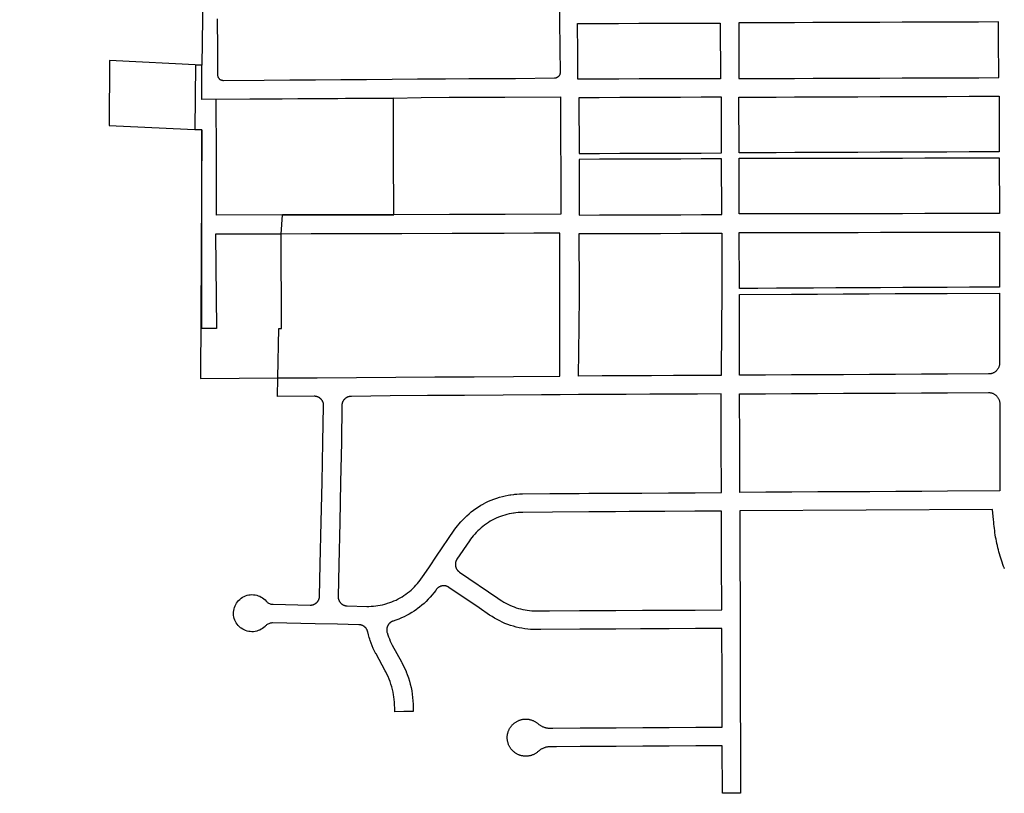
# Model space of a CAD drawing. Header units: feet. Extents: x 1444270 to 1463319, y 704912 to 726097.
# Tile 5 of 18: x 1452287 to 1454941, y 718107 to 720191. Entities that reach past the tile are written whole.
import ezdxf

# ---------------------------------------------------------------- set-up
doc = ezdxf.new("R2010")
doc.units = ezdxf.units.FT
doc.header["$MEASUREMENT"] = 0
doc.layers.add('SH_Minor_Grid_Line', color=252, linetype='Continuous')

msp = doc.modelspace()

# ---------------------------------------------------------------- linework, layer by layer
at = {"layer": 'SH_Minor_Grid_Line'}
for p, q in [((1452761, 720069.5), (1452759.4, 719895.3)), ((1452777.8, 719894.3), (1452759.4, 719895.3)), ((1452777.9, 719894.3), (1452777.8, 719894.3))]:
    msp.add_line(p, q, dxfattribs=at)
for points in [[(1452779.4, 720068.6), (1452780.5, 720193.4), (1452780, 720261.7), (1452778, 720552.4), (1450460.1, 720550.5)], [(1453741.6, 720264.1), (1453742.3, 720189.1), (1453743, 720114.1), (1453743.6, 720049.1), (1453743.6, 720048.5), (1453743.6, 720047.4), (1453743.4, 720046.3), (1453743.2, 720045.3), (1453742.9, 720044.2), (1453742.5, 720043.2), (1453742, 720042.2), (1453741.5, 720041.2), (1453740.9, 720040.3), (1453740.2, 720039.5), (1453739.5, 720038.6), (1453738.7, 720037.9), (1453737.9, 720037.2), (1453737, 720036.5), (1453736.1, 720035.9), (1453735.1, 720035.4), (1453734.1, 720035), (1453733.1, 720034.6), (1453732, 720034.3), (1453730.9, 720034.1), (1453729.9, 720034), (1453728.8, 720034), (1453623.4, 720031.7), (1453557.4, 720031.8), (1453497.4, 720031.8), (1453434.4, 720031.4)], [(1453434.4, 720031.4), (1453359.7, 720030.8), (1453290.9, 720030.3), (1453222, 720029.8), (1453153.2, 720029.4), (1453084.3, 720028.9), (1453015.5, 720028.4), (1452946.6, 720027.9), (1452836.6, 720027.1), (1452836.1, 720027.1), (1452835, 720027.2), (1452833.9, 720027.3), (1452832.8, 720027.5), (1452831.8, 720027.8), (1452830.8, 720028.2), (1452829.8, 720028.7), (1452828.8, 720029.2), (1452827.9, 720029.8), (1452827, 720030.5), (1452826.2, 720031.2), (1452825.4, 720032), (1452824.7, 720032.8), (1452824.1, 720033.7), (1452823.5, 720034.6), (1452823, 720035.6), (1452822.6, 720036.6), (1452822.2, 720037.7), (1452821.9, 720038.7), (1452821.7, 720039.8), (1452821.6, 720040.9), (1452821.5, 720042), (1452821.1, 720110.3), (1452820.5, 720193.7)], [(1454174.9, 720182.5), (1454175.5, 720032.5), (1454120.5, 720032.3), (1454065.5, 720032.1), (1454010.5, 720031.9), (1453956.5, 720031.7), (1453901.5, 720031.5), (1453846.5, 720031.3), (1453791.5, 720031.1), (1453791.2, 720100.1), (1453790.9, 720181.1), (1453845.9, 720181.3), (1453900.9, 720181.5), (1453955.9, 720181.7), (1454009.9, 720181.9), (1454064.9, 720182.1), (1454119.9, 720182.3), (1454174.9, 720182.5)], [(1454224.9, 720182.7), (1454225.5, 720032.7), (1454275.5, 720032.9), (1454325.5, 720033.1), (1454375.5, 720033.3), (1454425.5, 720033.5), (1454485.5, 720033.7), (1454545.5, 720033.9), (1454605.5, 720034.2), (1454665.5, 720034.4), (1454725.5, 720034.6), (1454785.5, 720034.9), (1454830.5, 720035), (1454845.5, 720035.1), (1454871.5, 720035.2), (1454925.5, 720035.4), (1454925.4, 720068.8), (1454925.2, 720107), (1454925.1, 720145), (1454924.9, 720185.4), (1454870.9, 720185.2), (1454844.9, 720185.1), (1454829.9, 720185), (1454784.9, 720184.9), (1454724.9, 720184.6), (1454664.9, 720184.4), (1454604.9, 720184.2), (1454544.9, 720183.9), (1454484.9, 720183.7), (1454424.9, 720183.5), (1454374.9, 720183.3), (1454324.9, 720183.1), (1454274.9, 720182.9), (1454224.9, 720182.7)], [(1452761, 720069.5), (1452777.8, 720068.6), (1452779.4, 720068.6)], [(1453744.3, 719983.6), (1453745.2, 719667.6), (1453595.2, 719667), (1453515.2, 719666.7), (1453445.2, 719666.5), (1453295.2, 719666), (1453145.2, 719665.9), (1452995.2, 719665.6), (1452818.2, 719665.2), (1452817.7, 719823.2), (1452817.3, 719976.9), (1452994.3, 719978.2), (1453144.3, 719979.3), (1453294.3, 719980.4), (1453369.3, 719982.2), (1453444.3, 719982.5), (1453514.3, 719982.7), (1453594.3, 719983), (1453744.3, 719983.6)], [(1453794.3, 719981.1), (1453794.7, 719831.1), (1453849.7, 719831.3), (1453904.7, 719831.5), (1453959.7, 719831.7), (1454013.7, 719831.9), (1454068.7, 719832.1), (1454123.7, 719832.3), (1454178.7, 719832.5), (1454178.3, 719982.5), (1454123.3, 719982.3), (1454068.3, 719982.1), (1454013.3, 719981.9), (1453959.3, 719981.7), (1453904.3, 719981.5), (1453849.3, 719981.3), (1453794.3, 719981.1)], [(1454226, 719832.7), (1454225.6, 719982.7), (1454275.6, 719982.9), (1454325.6, 719983.1), (1454375.6, 719983.3), (1454425.6, 719983.5), (1454485.6, 719983.7), (1454545.6, 719983.9), (1454605.6, 719984.2), (1454665.6, 719984.4), (1454725.6, 719984.6), (1454785.6, 719984.9), (1454845.6, 719985.1), (1454926.6, 719985.4), (1454926.7, 719910.4), (1454926.9, 719835.4), (1454846, 719835.1), (1454786, 719834.9), (1454726, 719834.6), (1454666, 719834.4), (1454606, 719834.2), (1454546, 719833.9), (1454486, 719833.7), (1454426, 719833.5), (1454376, 719833.3), (1454326, 719833.1), (1454276, 719832.9), (1454226, 719832.7)], [(1453601.2, 718256.9), (1453601.2, 718258.5), (1453601.3, 718260.3), (1453601.4, 718262), (1453601.6, 718263.7), (1453601.9, 718265.5), (1453602.2, 718267.2), (1453602.6, 718268.9), (1453603, 718270.6), (1453603.5, 718272.2), (1453604.1, 718273.9), (1453604.7, 718275.5), (1453605.3, 718277.2), (1453606, 718278.7), (1453606.8, 718280.3), (1453607.7, 718281.8), (1453608.5, 718283.3), (1453609.5, 718284.8), (1453610.5, 718286.3), (1453611.5, 718287.7), (1453612.6, 718289), (1453613.7, 718290.4), (1453614.9, 718291.7), (1453616.1, 718292.9), (1453617.4, 718294.1), (1453618.7, 718295.3), (1453620, 718296.4), (1453621.4, 718297.4), (1453622.8, 718298.5), (1453624.3, 718299.4), (1453625.7, 718300.3), (1453627.3, 718301.2), (1453628.8, 718302), (1453630.4, 718302.8), (1453632, 718303.5), (1453633.6, 718304.1), (1453635.3, 718304.7), (1453636.6, 718305.1), (1453638.2, 718305.6), (1453639.9, 718306), (1453641.6, 718306.4), (1453643.4, 718306.7), (1453645.1, 718306.9), (1453646.8, 718307.1), (1453648.6, 718307.3), (1453650.3, 718307.3), (1453652, 718307.3), (1453653.8, 718307.3), (1453655.5, 718307.1), (1453657.3, 718307), (1453659, 718306.7), (1453660.7, 718306.4), (1453662.4, 718306.1), (1453664.1, 718305.6), (1453665.8, 718305.2), (1453667.5, 718304.6), (1453669.1, 718304), (1453670.7, 718303.4), (1453672.3, 718302.7), (1453673.9, 718301.9), (1453675.4, 718301.1), (1453676.9, 718300.2), (1453678.4, 718299.3), (1453679.9, 718298.3), (1453681.3, 718297.3), (1453682.7, 718296.2), (1453684, 718295.1), (1453685.3, 718294), (1453686.7, 718292.9), (1453688.1, 718291.9), (1453689.6, 718290.9), (1453691, 718290), (1453692.6, 718289.1), (1453694.1, 718288.3), (1453695.7, 718287.5), (1453697.3, 718286.8), (1453698.9, 718286.2), (1453700.5, 718285.6), (1453702.2, 718285), (1453703.9, 718284.5), (1453705.6, 718284.1), (1453707.3, 718283.8), (1453709, 718283.5), (1453710.7, 718283.2), (1453712.4, 718283), (1453714.2, 718282.9), (1453715.9, 718282.9), (1453717.2, 718282.9), (1453723.6, 718282.9), (1453797.6, 718283.5), (1453805.6, 718283.6), (1453823.2, 718283.5), (1453894.7, 718283.9), (1453966.2, 718284.4), (1454037.7, 718284.8), (1454109.2, 718285.2), (1454180.3, 718285.6), (1454179.9, 718418.6), (1454179.4, 718551.6), (1454108.6, 718551.2), (1454037.1, 718550.8), (1453965.6, 718550.4), (1453960.6, 718550.3), (1453894.1, 718549.9), (1453822.6, 718549.5), (1453796.4, 718549.5), (1453691.4, 718548.7), (1453682.1, 718548.6), (1453679.9, 718548.6), (1453672.1, 718548.7), (1453664.2, 718549.1), (1453656.4, 718549.8), (1453648.6, 718550.8), (1453640.9, 718552.1), (1453633.2, 718553.6), (1453625.5, 718555.3), (1453617.9, 718557.4), (1453610.4, 718559.7), (1453603, 718562.3), (1453602.4, 718562.5), (1453595.1, 718565.3), (1453587.9, 718568.4), (1453580.8, 718571.8), (1453573.8, 718575.4), (1453567, 718579.2), (1453560.3, 718583.3), (1453553.7, 718587.6), (1453525.2, 718607), (1453444.2, 718662.1), (1453443.5, 718662.6), (1453442.7, 718663), (1453442, 718663.5), (1453441.2, 718663.9), (1453440.4, 718664.2), (1453439.6, 718664.6), (1453438.8, 718664.9), (1453438, 718665.2), (1453437.1, 718665.5), (1453436.3, 718665.7), (1453435.4, 718665.9), (1453434.6, 718666.1), (1453433.7, 718666.2), (1453432.8, 718666.3), (1453432, 718666.4), (1453431.1, 718666.4), (1453430.2, 718666.4), (1453429.4, 718666.4), (1453428.5, 718666.4), (1453427.6, 718666.3), (1453426.8, 718666.2), (1453425.9, 718666.1), (1453425, 718665.9), (1453424.2, 718665.7), (1453423.3, 718665.5), (1453422.5, 718665.3), (1453421.7, 718665), (1453420.9, 718664.7), (1453420.1, 718664.3), (1453419.3, 718664), (1453418.5, 718663.6), (1453417.7, 718663.2), (1453417, 718662.7), (1453416.2, 718662.2), (1453415.5, 718661.7), (1453414.8, 718661.2), (1453414.1, 718660.7), (1453413.5, 718660.1), (1453412.8, 718659.5), (1453412.2, 718658.9), (1453411.6, 718658.3), (1453411, 718657.6), (1453410.5, 718656.9), (1453410, 718656.2), (1453409.7, 718655.9), (1453408.4, 718654.1), (1453403.7, 718647.8), (1453398.8, 718641.7), (1453393.6, 718635.8), (1453388.3, 718630), (1453382.7, 718624.4), (1453377, 718619.1), (1453371.1, 718613.9), (1453365, 718609), (1453358.7, 718604.2), (1453356.9, 718602.9), (1453350.4, 718598.5), (1453343.8, 718594.2), (1453337, 718590.3), (1453330.1, 718586.5), (1453323.1, 718583), (1453315.9, 718579.8), (1453308.7, 718576.7), (1453301.3, 718574), (1453293.9, 718571.5), (1453293.1, 718571.2), (1453292.2, 718570.9), (1453291.4, 718570.6), (1453290.6, 718570.2), (1453289.9, 718569.8), (1453289.1, 718569.4), (1453288.3, 718569), (1453287.6, 718568.5), (1453286.9, 718568), (1453286.2, 718567.5), (1453285.5, 718567), (1453284.8, 718566.4), (1453284.2, 718565.8), (1453283.6, 718565.2), (1453283, 718564.6), (1453282.4, 718563.9), (1453281.8, 718563.2), (1453281.3, 718562.5), (1453280.8, 718561.8), (1453280.3, 718561.1), (1453279.9, 718560.4), (1453279.4, 718559.6), (1453279, 718558.8), (1453278.6, 718558), (1453278.3, 718557.2), (1453278, 718556.4), (1453277.7, 718555.6), (1453277.4, 718554.8), (1453277.2, 718553.9), (1453277, 718553.1), (1453276.8, 718552.2), (1453276.7, 718551.4), (1453276.6, 718550.5), (1453276.5, 718549.6), (1453276.4, 718548.8), (1453276.4, 718547.9), (1453276.4, 718547), (1453276.4, 718546.1), (1453276.5, 718545.3), (1453276.6, 718544.4), (1453276.7, 718543.5), (1453276.9, 718542.7), (1453277.1, 718541.8), (1453277.3, 718541), (1453277.4, 718540.5), (1453279.3, 718534.7), (1453281.3, 718529), (1453283.6, 718523.3), (1453286, 718517.7), (1453288.6, 718512.2), (1453291.5, 718506.7), (1453316.1, 718461.5), (1453316.9, 718460.2), (1453321, 718452.1), (1453324.9, 718443.9), (1453328.5, 718435.6), (1453328.7, 718435), (1453331.8, 718427.1), (1453334.8, 718418.5), (1453337.5, 718409.9), (1453339.8, 718401.1), (1453341.9, 718392.3), (1453343.7, 718383.4), (1453345.2, 718374.4), (1453346.3, 718365.4), (1453347.1, 718356.4), (1453347.7, 718347.3), (1453347.9, 718338.2), (1453347.9, 718327.5), (1453322.9, 718327.4), (1453322.6, 718327.4), (1453297.9, 718327.3), (1453297.9, 718338), (1453297.7, 718345.3), (1453297.3, 718352.7), (1453296.6, 718360), (1453295.7, 718367.2), (1453294.8, 718372.8), (1453293.4, 718380), (1453291.8, 718387.2), (1453289.9, 718394.3), (1453287.8, 718401.3), (1453285.4, 718408.2), (1453282.8, 718415.1), (1453280, 718421.8), (1453276.9, 718428.5), (1453273.6, 718435), (1453272.2, 718437.6), (1453247.6, 718482.7), (1453247.3, 718483.3), (1453243.7, 718490.2), (1453240.3, 718497.3), (1453237.2, 718504.5), (1453234.3, 718511.8), (1453231.7, 718519.3), (1453230.7, 718522.6), (1453229.4, 718526.7), (1453227.3, 718534.3), (1453225.5, 718542), (1453225.3, 718542.8), (1453225, 718543.6), (1453224.8, 718544.5), (1453224.5, 718545.3), (1453224.1, 718546.1), (1453223.8, 718546.9), (1453223.4, 718547.7), (1453223, 718548.5), (1453222.6, 718549.2), (1453222.1, 718550), (1453221.7, 718550.7), (1453221.2, 718551.4), (1453220.6, 718552.1), (1453220.1, 718552.8), (1453219.5, 718553.4), (1453218.9, 718554.1), (1453218.3, 718554.7), (1453217.6, 718555.3), (1453217, 718555.8), (1453216.3, 718556.4), (1453215.6, 718556.9), (1453214.9, 718557.4), (1453214.1, 718557.9), (1453213.4, 718558.3), (1453212.6, 718558.7), (1453211.8, 718559.1), (1453211, 718559.5), (1453210.2, 718559.8), (1453209.4, 718560.1), (1453208.6, 718560.4), (1453207.7, 718560.7), (1453206.9, 718560.9), (1453206.1, 718561.1), (1453205.2, 718561.2), (1453204.3, 718561.4), (1453203.5, 718561.5), (1453202.6, 718561.5), (1453201.7, 718561.6), (1453201.6, 718561.6), (1453144, 718562.8), (1453084, 718564.1), (1452969, 718566.5), (1452966.8, 718566.5), (1452964.7, 718566.2), (1452962.5, 718565.8), (1452960.4, 718565.2), (1452958.4, 718564.4), (1452956.5, 718563.4), (1452954.6, 718562.3), (1452952.8, 718561), (1452951.2, 718559.6), (1452950.2, 718558.6), (1452948.7, 718557), (1452945.5, 718554.1), (1452942, 718551.5), (1452938.3, 718549.2), (1452934.4, 718547.2), (1452930.4, 718545.6), (1452926.2, 718544.3), (1452921.9, 718543.4), (1452917.6, 718542.8), (1452913.2, 718542.7), (1452908.9, 718542.9), (1452904.6, 718543.5), (1452900.3, 718544.5), (1452896.2, 718545.9), (1452892.1, 718547.6), (1452888.3, 718549.6), (1452884.6, 718552), (1452882.8, 718553.3), (1452879.5, 718556.2), (1452876.5, 718559.3), (1452873.7, 718562.7), (1452871.2, 718566.3), (1452869.1, 718570.1), (1452867.3, 718574), (1452865.8, 718578.2), (1452864.8, 718582.4), (1452864, 718586.7), (1452863.7, 718591), (1452863.7, 718595.4), (1452864.2, 718599.7), (1452865, 718604), (1452866.2, 718608.2), (1452867.7, 718612.3), (1452869.6, 718616.2), (1452871.8, 718620), (1452874.3, 718623.5), (1452877.2, 718626.8), (1452880.3, 718629.9), (1452881.1, 718630.7), (1452884.6, 718633.3), (1452888.2, 718635.7), (1452892.1, 718637.8), (1452896.1, 718639.5), (1452900.2, 718640.8), (1452904.5, 718641.8), (1452908.8, 718642.4), (1452913.2, 718642.7), (1452917.5, 718642.5), (1452921.8, 718642), (1452926.1, 718641.1), (1452930.3, 718639.8), (1452934.3, 718638.2), (1452938.2, 718636.2), (1452941.9, 718633.9), (1452945.4, 718631.3), (1452948.7, 718628.4), (1452951.6, 718625.2), (1452953.1, 718623.6), (1452954.8, 718622.2), (1452956.5, 718620.9), (1452958.3, 718619.7), (1452960.3, 718618.7), (1452962.3, 718617.9), (1452964.4, 718617.3), (1452966.5, 718616.8), (1452968.7, 718616.6), (1452970.1, 718616.5), (1453070.1, 718614.4), (1453070.9, 718614.4), (1453071.8, 718614.4), (1453072.7, 718614.4), (1453073.6, 718614.5), (1453074.4, 718614.7), (1453075.3, 718614.8), (1453076.1, 718615), (1453077, 718615.2), (1453077.8, 718615.4), (1453078.7, 718615.7), (1453079.5, 718616), (1453080.3, 718616.3), (1453081.1, 718616.7), (1453081.9, 718617), (1453082.6, 718617.5), (1453083.4, 718617.9), (1453084.1, 718618.3), (1453084.9, 718618.8), (1453085.6, 718619.3), (1453086.3, 718619.9), (1453086.9, 718620.4), (1453087.6, 718621), (1453088.2, 718621.6), (1453088.8, 718622.2), (1453089.4, 718622.9), (1453090, 718623.6), (1453090.5, 718624.2), (1453091, 718624.9), (1453091.5, 718625.7), (1453092, 718626.4), (1453092.4, 718627.2), (1453092.8, 718627.9), (1453093.2, 718628.7), (1453093.6, 718629.5), (1453093.9, 718630.3), (1453094.2, 718631.1), (1453094.5, 718632), (1453094.7, 718632.8), (1453094.9, 718633.6), (1453095.1, 718634.5), (1453095.3, 718635.4), (1453095.4, 718636.2), (1453095.5, 718637.1), (1453095.6, 718638), (1453095.6, 718638.8), (1453097.4, 718723.8), (1453099.8, 718838.3), (1453102.1, 718945.7), (1453104.4, 719053.2), (1453106.5, 719151.4), (1453106.5, 719152.3), (1453106.5, 719153.2), (1453106.4, 719154.1), (1453106.3, 719154.9), (1453106.2, 719155.8), (1453106, 719156.7), (1453105.9, 719157.5), (1453105.7, 719158.4), (1453105.4, 719159.2), (1453105.2, 719160), (1453104.9, 719160.8), (1453104.5, 719161.7), (1453104.2, 719162.5), (1453103.8, 719163.2), (1453103.4, 719164), (1453103, 719164.8), (1453102.5, 719165.5), (1453102, 719166.2), (1453101.5, 719166.9), (1453101, 719167.6), (1453100.4, 719168.3), (1453099.8, 719169), (1453099.2, 719169.6), (1453098.6, 719170.2), (1453098, 719170.8), (1453097.3, 719171.3), (1453096.6, 719171.9), (1453095.9, 719172.4), (1453095.2, 719172.9), (1453094.4, 719173.4), (1453093.7, 719173.8), (1453092.9, 719174.2), (1453092.1, 719174.6), (1453091.3, 719175), (1453090.5, 719175.3), (1453089.7, 719175.6), (1453088.9, 719175.9), (1453088, 719176.1), (1453087.2, 719176.3), (1453086.3, 719176.5), (1453085.5, 719176.7), (1453084.6, 719176.8), (1453083.8, 719176.9), (1453082.9, 719176.9), (1453082, 719177), (1453081.3, 719177), (1452982, 719176.4), (1452983, 719226.4), (1453088.9, 719227), (1453194.8, 719227.7), (1453300.6, 719228.3), (1453406.5, 719229), (1453512.4, 719229.7), (1453618.2, 719230.3), (1453743.3, 719231.1), (1453743.3, 719364.2), (1453742.5, 719616.2), (1453672.5, 719616.1), (1453592.5, 719615.8), (1453522.5, 719615.6), (1453452.5, 719615.4), (1453317.5, 719615), (1453217.9, 719614.7), (1453142.9, 719614.5), (1453072.5, 719614.2), (1452991.9, 719614), (1452814.8, 719613.5), (1452817.8, 719359.2), (1452777.8, 719359.1), (1452777.9, 719885.5), (1452777.9, 719894.3)], [(1453794.7, 719815.1), (1453795.2, 719665.1), (1453850.2, 719665.3), (1453905.2, 719665.5), (1453960.2, 719665.7), (1454014.2, 719665.9), (1454069.2, 719666.1), (1454124.2, 719666.3), (1454179.2, 719666.5), (1454178.7, 719816.5), (1454123.7, 719816.3), (1454068.7, 719816.1), (1454013.7, 719815.9), (1453959.7, 719815.7), (1453904.7, 719815.5), (1453849.7, 719815.3), (1453794.7, 719815.1)], [(1454926.9, 719819.3), (1454927.2, 719669.3), (1454846.4, 719669.2), (1454786.4, 719669), (1454726.4, 719668.9), (1454666.4, 719668.8), (1454606.4, 719668.7), (1454546.4, 719668.6), (1454486.4, 719668.5), (1454426.4, 719668.3), (1454376.4, 719668.2), (1454326.4, 719668.2), (1454276.4, 719668.1), (1454226.4, 719668), (1454226, 719818), (1454276, 719818.1), (1454326, 719818.2), (1454376, 719818.2), (1454426, 719818.3), (1454486, 719818.5), (1454546, 719818.6), (1454606, 719818.7), (1454666, 719818.8), (1454726, 719818.9), (1454786, 719819), (1454846, 719819.2), (1454926.9, 719819.3)], [(1454179.3, 719616.5), (1454179.7, 719466.5), (1454179.6, 719452.3), (1454178.7, 719366.3), (1454177.3, 719233.3), (1454113.3, 719233), (1454049.3, 719232.7), (1453989.9, 719232.4), (1453985.2, 719232.3), (1453857.3, 719231.7), (1453793.3, 719231.3), (1453793.3, 719231.4), (1453794.6, 719364.4), (1453795.6, 719450.4), (1453795.7, 719465.1), (1453795.3, 719615.1), (1453850.3, 719615.3), (1453905.3, 719615.5), (1453960.3, 719615.7), (1454014.3, 719615.9), (1454069.3, 719616.1), (1454124.3, 719616.3), (1454179.3, 719616.5)], [(1454927.3, 719619.3), (1454927.6, 719471), (1454846.8, 719470.5), (1454786.8, 719470.2), (1454726.8, 719469.9), (1454666.8, 719469.6), (1454606.8, 719469.3), (1454546.8, 719469), (1454534.8, 719468.9), (1454486.8, 719468.7), (1454426.8, 719468.4), (1454376.8, 719468.1), (1454326.8, 719467.9), (1454276.8, 719467.6), (1454226.8, 719467.4), (1454226.5, 719618), (1454276.5, 719618.1), (1454326.5, 719618.2), (1454376.5, 719618.2), (1454426.5, 719618.3), (1454486.5, 719618.5), (1454534.5, 719618.6), (1454546.5, 719618.6), (1454606.5, 719618.7), (1454666.5, 719618.8), (1454726.5, 719618.9), (1454786.5, 719619), (1454846.5, 719619.2), (1454927.3, 719619.3)], [(1454927.6, 719455), (1454927.8, 719370.2), (1454927.9, 719303.9), (1454928, 719267.1), (1454928, 719265.5), (1454927.8, 719264), (1454927.7, 719262.4), (1454927.4, 719260.9), (1454927, 719259.4), (1454926.6, 719257.9), (1454926.1, 719256.4), (1454925.5, 719255), (1454924.8, 719253.6), (1454924.1, 719252.2), (1454923.3, 719250.9), (1454922.5, 719249.6), (1454921.5, 719248.4), (1454920.5, 719247.2), (1454919.5, 719246.1), (1454918.4, 719245), (1454917.2, 719244), (1454916, 719243), (1454914.7, 719242.1), (1454913.4, 719241.3), (1454912.1, 719240.5), (1454910.7, 719239.8), (1454909.3, 719239.2), (1454907.8, 719238.7), (1454906.3, 719238.2), (1454904.8, 719237.8), (1454903.3, 719237.5), (1454901.8, 719237.2), (1454900.3, 719237.1), (1454898.7, 719237), (1454898.2, 719237), (1454787.3, 719236.4), (1454717.3, 719236.1), (1454647.3, 719235.7), (1454577.3, 719235.4), (1454507.3, 719235), (1454437.3, 719234.6), (1454367.3, 719234.3), (1454297.3, 719233.9), (1454227.3, 719233.6), (1454227, 719366.6), (1454226.8, 719451.4), (1454366.8, 719452.1), (1454436.8, 719452.4), (1454506.7, 719452.8), (1454576.7, 719453.2), (1454646.7, 719453.5), (1454716.7, 719453.9), (1454786.7, 719454.2), (1454927.6, 719455)], [(1454113.4, 719183), (1454049.4, 719182.7), (1453985.4, 719182.3), (1453921.4, 719182), (1453857.4, 719181.7), (1453793.5, 719181.5), (1453743.5, 719181.1), (1453693.5, 719180.8), (1453589.8, 719180.1), (1453486.1, 719179.5), (1453386.1, 719178.9), (1453286.1, 719178.2), (1453285.6, 719178.2), (1453181.4, 719176.6), (1453180.5, 719176.7), (1453179.6, 719176.6), (1453178.8, 719176.6), (1453177.9, 719176.5), (1453177, 719176.4), (1453176.2, 719176.3), (1453175.3, 719176.1), (1453174.4, 719175.9), (1453173.6, 719175.7), (1453172.8, 719175.4), (1453171.9, 719175.1), (1453171.1, 719174.8), (1453170.3, 719174.5), (1453169.5, 719174.1), (1453168.8, 719173.7), (1453168, 719173.3), (1453167.3, 719172.8), (1453166.5, 719172.3), (1453165.8, 719171.8), (1453165.1, 719171.3), (1453164.4, 719170.8), (1453163.8, 719170.2), (1453163.2, 719169.6), (1453162.5, 719169), (1453161.9, 719168.3), (1453161.4, 719167.7), (1453160.8, 719167), (1453160.3, 719166.3), (1453159.8, 719165.6), (1453159.3, 719164.8), (1453158.9, 719164.1), (1453158.5, 719163.3), (1453158.1, 719162.5), (1453157.7, 719161.7), (1453157.4, 719160.9), (1453157.1, 719160.1), (1453156.8, 719159.3), (1453156.5, 719158.5), (1453156.3, 719157.6), (1453156.1, 719156.8), (1453155.9, 719155.9), (1453155.8, 719155), (1453155.7, 719154.2), (1453155.6, 719153.3), (1453155.6, 719152.7), (1453154.4, 719053), (1453152.1, 718945.1), (1453149.8, 718837.7), (1453149.8, 718837.7), (1453147.4, 718722.8), (1453145.6, 718637.8), (1453145.6, 718636.9), (1453145.6, 718636), (1453145.7, 718635.2), (1453145.8, 718634.3), (1453145.9, 718633.4), (1453146, 718632.6), (1453146.2, 718631.7), (1453146.4, 718630.9), (1453146.6, 718630), (1453146.9, 718629.2), (1453147.2, 718628.4), (1453147.5, 718627.6), (1453147.9, 718626.8), (1453148.3, 718626), (1453148.7, 718625.2), (1453149.1, 718624.4), (1453149.6, 718623.7), (1453150, 718623), (1453150.6, 718622.3), (1453151.1, 718621.6), (1453151.7, 718620.9), (1453152.2, 718620.3), (1453152.8, 718619.6), (1453153.5, 718619), (1453154.1, 718618.4), (1453154.8, 718617.9), (1453155.5, 718617.3), (1453156.2, 718616.8), (1453156.9, 718616.3), (1453157.6, 718615.9), (1453158.4, 718615.4), (1453159.1, 718615), (1453159.9, 718614.6), (1453160.7, 718614.3), (1453161.5, 718613.9), (1453162.4, 718613.6), (1453163.2, 718613.4), (1453164, 718613.1), (1453164.9, 718612.9), (1453165.7, 718612.7), (1453166.6, 718612.6), (1453167.4, 718612.4), (1453168.3, 718612.3), (1453169.2, 718612.3), (1453170.1, 718612.2), (1453222.5, 718611.1), (1453228.6, 718611.1), (1453234.7, 718611.3), (1453240.8, 718611.7), (1453246.9, 718612.3), (1453252.9, 718613.1), (1453259, 718614.2), (1453264.9, 718615.4), (1453270.9, 718616.9), (1453276.8, 718618.5), (1453278.8, 718619.2), (1453284.6, 718621.1), (1453290.4, 718623.3), (1453296, 718625.6), (1453301.6, 718628.1), (1453307, 718630.9), (1453312.4, 718633.8), (1453317.7, 718636.9), (1453322.8, 718640.2), (1453327.8, 718643.6), (1453332.8, 718647.3), (1453337.5, 718651.1), (1453342.2, 718655), (1453346.7, 718659.2), (1453351, 718663.4), (1453355.2, 718667.9), (1453359.3, 718672.4), (1453363.2, 718677.2), (1453366.9, 718682), (1453370.4, 718687), (1453370.9, 718687.6), (1453391.3, 718717.6), (1453410.9, 718746.4), (1453458.2, 718815.9), (1453458.4, 718816.1), (1453462.9, 718822.5), (1453467.7, 718828.8), (1453470.7, 718832.5), (1453475.8, 718838.5), (1453481.1, 718844.3), (1453486.6, 718849.9), (1453492.3, 718855.3), (1453498.2, 718860.5), (1453501.4, 718863.1), (1453504.2, 718865.5), (1453510.5, 718870.2), (1453516.9, 718874.8), (1453523.4, 718879.1), (1453530.1, 718883.2), (1453535.9, 718886.5), (1453537, 718887.1), (1453543.9, 718890.7), (1453551, 718894.1), (1453558.2, 718897.2), (1453565.5, 718900.1), (1453572.9, 718902.7), (1453580.4, 718905.1), (1453588, 718907.1), (1453595.6, 718909), (1453603.3, 718910.5), (1453608.3, 718911.4), (1453611.1, 718911.8), (1453618.9, 718912.8), (1453621.3, 718913.1), (1453626.7, 718913.6), (1453634.5, 718914.1), (1453642.4, 718914.3), (1453716.2, 718914.9), (1453794.7, 718915.5), (1453821.2, 718915.6), (1453892.7, 718916), (1453964.2, 718916.4), (1454035.7, 718916.8), (1454107.2, 718917.2), (1454178.7, 718917.6), (1454178, 719050.5), (1454177.4, 719183.3), (1454113.4, 719183)], [(1454227.9, 718918), (1454227.6, 719050.6), (1454227.4, 719183.6), (1454297.4, 719183.9), (1454367.4, 719184.3), (1454437.4, 719184.6), (1454507.4, 719185), (1454577.4, 719185.4), (1454647.4, 719185.7), (1454717.4, 719186.1), (1454787.4, 719186.4), (1454898.1, 719187), (1454898.8, 719187), (1454900.4, 719186.9), (1454901.9, 719186.8), (1454903.4, 719186.6), (1454904.9, 719186.2), (1454906.4, 719185.9), (1454907.9, 719185.4), (1454909.4, 719184.9), (1454910.8, 719184.2), (1454912.2, 719183.6), (1454913.5, 719182.8), (1454914.8, 719182), (1454916.1, 719181.1), (1454917.3, 719180.1), (1454918.5, 719179.1), (1454919.6, 719178), (1454920.7, 719176.9), (1454921.7, 719175.7), (1454922.6, 719174.5), (1454923.5, 719173.2), (1454924.3, 719171.9), (1454925, 719170.5), (1454925.7, 719169.1), (1454926.3, 719167.7), (1454926.8, 719166.2), (1454927.2, 719164.7), (1454927.6, 719163.2), (1454927.8, 719161.7), (1454928.1, 719160.2), (1454928.2, 719158.6), (1454928.2, 719157.1), (1454928.3, 719120.7), (1454928.4, 719054.2), (1454928.7, 718921.9), (1454787.9, 718921.1), (1454717.9, 718920.7), (1454647.9, 718920.3), (1454577.9, 718919.9), (1454507.9, 718919.5), (1454437.9, 718919.2), (1454367.9, 718918.8), (1454297.9, 718918.4), (1454227.9, 718918)], [(1454106.9, 718867.2), (1454025.4, 718866.8), (1453929.8, 718866.3), (1453893.3, 718866.1), (1453821.4, 718865.7), (1453821.4, 718865.7), (1453723.4, 718864.9), (1453642.8, 718864.3), (1453636.7, 718864.1), (1453630.6, 718863.7), (1453624.5, 718863.2), (1453619.5, 718862.5), (1453618.4, 718862.4), (1453612.4, 718861.4), (1453606.4, 718860.2), (1453600.5, 718858.7), (1453594.6, 718857.1), (1453588.8, 718855.3), (1453583, 718853.2), (1453577.3, 718851), (1453571.7, 718848.6), (1453566.2, 718845.9), (1453560.8, 718843.1), (1453555.5, 718840.1), (1453550.3, 718836.9), (1453545.2, 718833.6), (1453540.2, 718830), (1453535.3, 718826.3), (1453530.6, 718822.4), (1453526.1, 718818.4), (1453521.6, 718814.2), (1453517.3, 718809.8), (1453513.7, 718805.9), (1453509.7, 718801.2), (1453505.9, 718796.5), (1453502.2, 718791.6), (1453499.5, 718787.8), (1453465.8, 718738.2), (1453465.3, 718737.4), (1453464.8, 718736.7), (1453464.4, 718735.9), (1453464, 718735.1), (1453463.6, 718734.4), (1453463.3, 718733.6), (1453463, 718732.7), (1453462.7, 718731.9), (1453462.4, 718731.1), (1453462.2, 718730.2), (1453462, 718729.4), (1453461.8, 718728.5), (1453461.7, 718727.7), (1453461.6, 718726.8), (1453461.5, 718725.9), (1453461.5, 718725.1), (1453461.4, 718724.2), (1453461.5, 718723.3), (1453461.5, 718722.4), (1453461.6, 718721.6), (1453461.7, 718720.7), (1453461.8, 718719.9), (1453462, 718719), (1453462.2, 718718.1), (1453462.4, 718717.3), (1453462.6, 718716.5), (1453462.9, 718715.6), (1453463.2, 718714.8), (1453463.6, 718714), (1453463.9, 718713.2), (1453464.3, 718712.4), (1453464.7, 718711.7), (1453465.2, 718710.9), (1453465.7, 718710.2), (1453466.2, 718709.5), (1453466.7, 718708.8), (1453467.2, 718708.1), (1453467.8, 718707.4), (1453468.4, 718706.8), (1453469, 718706.2), (1453469.6, 718705.6), (1453470.3, 718705), (1453471, 718704.5), (1453471.7, 718703.9), (1453472.4, 718703.4), (1453575.7, 718633.1), (1453581.8, 718628.9), (1453586.9, 718625.6), (1453592.2, 718622.4), (1453597.5, 718619.4), (1453602.9, 718616.6), (1453608.4, 718614), (1453614.1, 718611.6), (1453619.7, 718609.4), (1453625.5, 718607.4), (1453631.3, 718605.6), (1453637.2, 718604), (1453643.2, 718602.6), (1453649.2, 718601.4), (1453655.2, 718600.4), (1453661.3, 718599.6), (1453667.4, 718599.1), (1453673.5, 718598.7), (1453679.6, 718598.6), (1453681.7, 718598.6), (1453714.7, 718598.8), (1453796.2, 718599.5), (1453822.7, 718599.7), (1453894.2, 718600.1), (1453965.7, 718600.5), (1454030.3, 718600.8), (1454107.8, 718601.2), (1454179.3, 718601.6), (1454178.8, 718734.6), (1454178.4, 718867.6), (1454106.9, 718867.2)], [(1454940.8, 718713.3), (1454940.4, 718714.2), (1454940.1, 718715.1), (1454939.8, 718716), (1454939.4, 718716.8), (1454938.7, 718718.7), (1454936.7, 718724.2), (1454934.7, 718729.7), (1454932.9, 718735.3), (1454931, 718740.8), (1454929.3, 718746.4), (1454927.7, 718752.1), (1454926.1, 718757.7), (1454924.6, 718763.4), (1454923.1, 718769.1), (1454921.8, 718774.8), (1454920.5, 718780.5), (1454919.3, 718786.3), (1454918.2, 718792), (1454917.2, 718797.8), (1454916.2, 718803.6), (1454915.4, 718809.4), (1454914.6, 718815.2), (1454913.9, 718821), (1454913.2, 718826.8), (1454912.7, 718832.7), (1454912.2, 718838.5), (1454911.8, 718844.4), (1454909.1, 718871.8), (1454228, 718868), (1454229.6, 718107.4), (1454180.9, 718107.4), (1454180.5, 718235.5), (1454109.1, 718235.1), (1454037.6, 718234.7), (1453966.1, 718234.3), (1453894.6, 718233.9), (1453824.3, 718233.7), (1453797.8, 718233.5), (1453734.3, 718233), (1453717.6, 718232.9), (1453715.8, 718232.8), (1453714.1, 718232.7), (1453712.3, 718232.5), (1453710.6, 718232.3), (1453708.9, 718232), (1453707.2, 718231.7), (1453705.5, 718231.3), (1453703.8, 718230.8), (1453702.1, 718230.3), (1453700.5, 718229.7), (1453698.9, 718229.1), (1453697.3, 718228.4), (1453695.7, 718227.6), (1453694.1, 718226.8), (1453692.6, 718226), (1453691.1, 718225), (1453689.7, 718224.1), (1453688.3, 718223.1), (1453686.9, 718222), (1453685.5, 718220.9), (1453684.6, 718220.1), (1453684.3, 718219.8), (1453683, 718218.7), (1453681.6, 718217.6), (1453680.2, 718216.6), (1453678.8, 718215.6), (1453677.3, 718214.6), (1453675.8, 718213.8), (1453674.2, 718212.9), (1453672.7, 718212.2), (1453671.1, 718211.4), (1453669.5, 718210.8), (1453667.8, 718210.2), (1453666.2, 718209.6), (1453664.5, 718209.1), (1453662.8, 718208.7), (1453661.1, 718208.3), (1453659.4, 718208), (1453657.7, 718207.7), (1453655.9, 718207.5), (1453654.2, 718207.4), (1453652.5, 718207.3), (1453650.7, 718207.3), (1453649, 718207.4), (1453647.2, 718207.5), (1453645.5, 718207.7), (1453644.7, 718207.8), (1453642.9, 718208), (1453641.2, 718208.3), (1453639.5, 718208.7), (1453637.8, 718209.1), (1453636.2, 718209.6), (1453634.5, 718210.2), (1453632.9, 718210.8), (1453631.3, 718211.5), (1453629.7, 718212.2), (1453628.1, 718213), (1453626.6, 718213.8), (1453625.1, 718214.7), (1453623.6, 718215.6), (1453622.2, 718216.6), (1453620.8, 718217.7), (1453619.4, 718218.8), (1453618.1, 718219.9), (1453616.8, 718221.1), (1453615.5, 718222.3), (1453614.3, 718223.6), (1453613.2, 718224.9), (1453612.1, 718226.2), (1453611, 718227.6), (1453610, 718229), (1453609, 718230.5), (1453608.1, 718232), (1453607.3, 718233.5), (1453606.5, 718235), (1453605.7, 718236.6), (1453605, 718238.2), (1453604.4, 718239.8), (1453603.8, 718241.5), (1453603.3, 718243.2), (1453602.8, 718244.8), (1453602.4, 718246.5), (1453602.1, 718248.2), (1453601.8, 718250), (1453601.5, 718251.7), (1453601.4, 718253.4), (1453601.3, 718255.2), (1453601.2, 718256.9)]]:
    msp.add_lwpolyline(points, dxfattribs=at)
msp.add_lwpolyline([(1452777.8, 719894.3), (1452774.8, 719225), (1452983, 719226.3), (1452985.9, 719359.5), (1452992.8, 719359.6), (1452991.9, 719614), (1452995.2, 719665.6), (1453295.2, 719666), (1453294.7, 719831.9), (1453294.3, 719980.4), (1452778.6, 719976.7), (1452777.8, 720068.6), (1452529.4, 720081.1), (1452528.3, 719906.8), (1452777.8, 719894.3)], close=True, dxfattribs=at)

doc.saveas('drawing.dxf')
